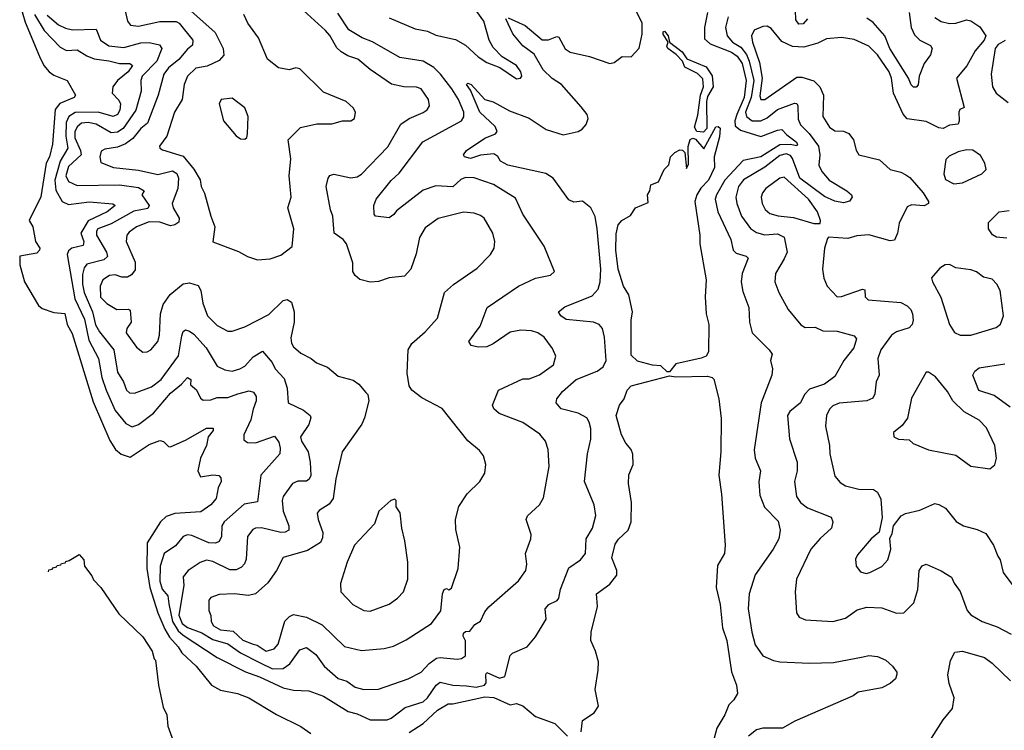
# Model space of a CAD drawing. Extents: x 1552033 to 1694788, y 811965 to 917215.
# Tile 34 of 256: x 1569235 to 1573873, y 839232 to 842581. Entities that reach past the tile are written whole.
import ezdxf

# ---------------------------------------------------------------- set-up
doc = ezdxf.new("R2010")
doc.units = 0

msp = doc.modelspace()

# ---------------------------------------------------------------- linework, layer by layer
at = {"layer": '0CON20XD'}
for points in [[(1569238, 842645), (1569260.2, 842570.2), (1569327.2, 842407.2)], [(1569721, 842671), (1569741.8, 842575), (1569756, 842556), (1569795, 842550.8), (1569895, 842572.5), (1569972.4, 842572.4), (1569985.2, 842565.2), (1570050.6, 842485), (1570049.1, 842460.9), (1570025, 842442.3), (1569985, 842393), (1569935.8, 842355), (1569912.9, 842325), (1569886.8, 842225), (1569837, 842093), (1569805, 842068.1), (1569768.2, 842021.8), (1569733.7, 841996.3), (1569695, 841979.6), (1569635, 841971.1), (1569618.6, 841961.4), (1569612.2, 841935), (1569617.5, 841907.5), (1569676.7, 841885), (1569795, 841871.9), (1569885, 841852.1), (1569955, 841868.4), (1569975, 841856.2), (1569982.1, 841835), (1569979.4, 841785), (1569953, 841715), (1569958, 841695), (1569986.2, 841645), (1569983.6, 841626.4), (1569965, 841613.8), (1569945, 841609.4), (1569895, 841626.7), (1569845, 841628.1), (1569785.6, 841605), (1569751, 841579), (1569739.5, 841565), (1569736.5, 841535), (1569779, 841439), (1569778.4, 841401.6), (1569761.5, 841378.5), (1569743, 841367), (1569715, 841366.9), (1569685, 841378.1), (1569657.5, 841375), (1569626.7, 841355), (1569614, 841326), (1569615, 841273.8), (1569645, 841244), (1569692.5, 841215), (1569745, 841217.5), (1569755, 841212.5), (1569759.1, 841155), (1569738.8, 841125), (1569736.2, 841105), (1569785, 841037.1), (1569815, 841014.4), (1569835, 841015.6), (1569852, 841025), (1569885, 841064.2), (1569893.9, 841095), (1569897.9, 841195), (1569911, 841239), (1569944, 841286), (1570005, 841336.7), (1570035, 841340.4), (1570075, 841328.5), (1570087.3, 841305), (1570097.5, 841245), (1570119.1, 841185), (1570165, 841139.5), (1570215, 841113.6), (1570235, 841113.6), (1570295, 841133.2), (1570408.4, 841191.6), (1570475, 841257.1), (1570495, 841262.5), (1570515, 841250), (1570527.7, 841205), (1570526.9, 841155), (1570512.2, 841082.2), (1570515, 841056.7), (1570525, 841039.2), (1570559.3, 841009.3), (1570608, 840985), (1570633.4, 840963.4), (1570685, 840943.1), (1570735, 840901.4), (1570805, 840882.9), (1570832.6, 840862.6), (1570864.4, 840824.4), (1570874.1, 840814.1), (1570878.8, 840785), (1570859.4, 840705), (1570846.9, 840675), (1570754.4, 840545), (1570723.4, 840416.6), (1570710.8, 840325), (1570691.9, 840298.1), (1570645, 840268.6), (1570635.7, 840255), (1570640.4, 840225), (1570663.1, 840165), (1570661.3, 840138.7), (1570652.2, 840117.8), (1570590.5, 840079.5), (1570475, 840045.7), (1570444.2, 839985), (1570403, 839927), (1570345.2, 839874.8), (1570313.1, 839866.9), (1570245, 839874.7), (1570175, 839872.2), (1570135, 839858.1), (1570125.3, 839845), (1570126.3, 839796.3), (1570135, 839773.3), (1570136.3, 839745), (1570147.2, 839725), (1570181.1, 839705), (1570239.9, 839699.9), (1570286.2, 839656.2), (1570335, 839638.6), (1570353.7, 839633.7), (1570395, 839605.6), (1570434.1, 839615.9), (1570452.1, 839637.9), (1570484.3, 839745.8), (1570505, 839768.5), (1570525, 839777.7), (1570585, 839765.3), (1570659.7, 839729.7), (1570765, 839627.1), (1570845, 839608.5), (1570952.2, 839617.8), (1570995, 839629.1), (1571055, 839658.5), (1571175, 839734.6), (1571217.9, 839795), (1571226.7, 839875), (1571234.1, 839895.9), (1571245, 839900), (1571255.6, 839894.4), (1571268, 839902), (1571300, 839995), (1571308.6, 840095), (1571288.7, 840178.7), (1571287.5, 840225), (1571303.8, 840286.2), (1571342.8, 840347.2), (1571402, 840405), (1571425.6, 840444.4), (1571430.8, 840485), (1571420, 840525), (1571400.9, 840550.9), (1571346.3, 840596.3), (1571225, 840748.6), (1571129.1, 840799.1), (1571082.5, 840835), (1571070, 840855), (1571060, 840915), (1571064.6, 841025.4), (1571081.4, 841055), (1571145, 841110), (1571202.9, 841175), (1571236, 841295), (1571277.6, 841332.4), (1571389.6, 841410.4), (1571452.2, 841475), (1571470, 841505), (1571473.3, 841535), (1571463.3, 841575), (1571421.9, 841645), (1571405, 841658.9), (1571375, 841670), (1571324.5, 841674.5), (1571205.9, 841644.1), (1571145, 841600.6), (1571117.8, 841555), (1571101.7, 841478.3), (1571076.9, 841405), (1571047.8, 841372.2), (1570975, 841364.4), (1570925, 841347.1), (1570885, 841344.6), (1570836.9, 841356.9), (1570814.2, 841375), (1570804.4, 841395), (1570804.6, 841435), (1570774.3, 841525), (1570758.8, 841545), (1570716.5, 841575), (1570709.6, 841655), (1570698.2, 841685), (1570678.2, 841795), (1570687.8, 841835), (1570695, 841847.1), (1570715, 841852.5), (1570795, 841835.3), (1570825, 841840.4), (1570845, 841852.5), (1570968.3, 841981.7), (1571030.6, 842089.4), (1571069.2, 842115), (1571135, 842143.6), (1571153.3, 842156.7), (1571164.4, 842175), (1571161.1, 842205), (1571125.7, 842255), (1571103.6, 842263.6), (1571044.6, 842265.4), (1570986.7, 842276.7), (1570886.1, 842346.1), (1570827.8, 842395), (1570780.8, 842410.8), (1570749, 842429), (1570728.3, 842448.3), (1570695, 842507.3), (1570675, 842530.9), (1570555, 842640.5)], [(1570975, 842590.4), (1571097.8, 842537.8), (1571155, 842527.7), (1571195, 842507.9), (1571288.1, 842488.1), (1571335, 842461.2), (1571395, 842406.2), (1571435, 842379.1), (1571496.1, 842356.1), (1571575, 842303.1), (1571594.2, 842305.8), (1571599.2, 842315), (1571595.5, 842335), (1571575.6, 842365), (1571506.7, 842406.7), (1571465, 842449.4), (1571446.6, 842485), (1571420.3, 842575), (1571355.6, 842665)], [(1569304.9, 842604.9), (1569349.8, 842529.8), (1569425, 842451.3), (1569455, 842435.4), (1569505, 842438.8), (1569550.2, 842410.2), (1569586.1, 842396.1), (1569655, 842387.5), (1569705, 842374), (1569754, 842374), (1569765.4, 842365), (1569745, 842334.8), (1569695.4, 842295), (1569673.9, 842265), (1569670, 842235), (1569702.4, 842202.4), (1569708.9, 842185), (1569706.3, 842155), (1569695, 842134.2), (1569675, 842125.6), (1569605, 842145.9), (1569496.2, 842143.8), (1569465.7, 842125), (1569453.4, 842096.6), (1569451.9, 842031.9), (1569462, 841975), (1569425.3, 841914.7), (1569400.7, 841825), (1569405, 841777.1), (1569434.5, 841724.5), (1569465, 841710.5), (1569562.3, 841722.3), (1569673.5, 841713.5), (1569684.2, 841705), (1569646.9, 841675), (1569556.7, 841633.3), (1569523.2, 841575), (1569536, 841535), (1569533.7, 841516.3), (1569480, 841505), (1569465, 841492.5), (1569459, 841475), (1569494.9, 841264.9), (1569539.8, 841169.8), (1569560.5, 841070.5), (1569605.8, 840985), (1569621.5, 840895), (1569642.1, 840835), (1569685, 840740), (1569735, 840677.3), (1569765, 840662.3), (1569795, 840673.1), (1569865, 840726.8), (1569945, 840820.4), (1569997.4, 840862.6), (1570025, 840894.2), (1570040.8, 840885), (1570039.7, 840859.7), (1570066.7, 840836.7), (1570087, 840797), (1570098.7, 840788.7), (1570135, 840790), (1570165, 840800.4), (1570215, 840800), (1570262.7, 840817.3), (1570315, 840831.6), (1570335.6, 840825.6), (1570349, 840805), (1570349.3, 840785), (1570333.9, 840745), (1570324.1, 840695), (1570290.8, 840625), (1570291.2, 840601.2), (1570307.9, 840587.9), (1570345, 840586.1), (1570435, 840618), (1570455, 840590), (1570462.2, 840562.2), (1570460.5, 840535), (1570371.2, 840435), (1570355, 840309.2), (1570292.5, 840297.5), (1570197.7, 840215), (1570187.5, 840195), (1570185.3, 840144.7), (1570175, 840122.5), (1570156.3, 840113.7), (1570125, 840115.6), (1570045, 840150.6), (1570025, 840153.2), (1570005.3, 840144.7), (1569969, 840101), (1569915, 840065.4), (1569897, 840005), (1569894.6, 839935), (1569905, 839897.9), (1569932.3, 839865), (1569937.8, 839827.8), (1569953.8, 839745), (1569981.4, 839701.4), (1570005, 839679.6), (1570164.8, 839574.8), (1570297.9, 839507.9), (1570365, 839484.7), (1570475, 839432.5), (1570525, 839421.3), (1570597.4, 839417.4), (1570665, 839392.9), (1570781.3, 839321.3), (1570825, 839309.3), (1570885, 839281.5), (1570965, 839280.8), (1570985, 839289.6), (1571050.1, 839339.9), (1571135, 839365.9), (1571155.8, 839384.2), (1571196.1, 839443.9), (1571215, 839458.2), (1571275, 839444.7), (1571338.8, 839441.2), (1571385, 839434.5), (1571424.8, 839445.2), (1571431.9, 839455), (1571430.2, 839495), (1571435, 839504.5), (1571495, 839477.1), (1571520.6, 839485), (1571545.6, 839584.4), (1571556.7, 839595), (1571624.5, 839625.5), (1571665, 839672), (1571714.4, 839755), (1571709.1, 839805), (1571727.1, 839825), (1571766.5, 839843.5), (1571774.6, 839855), (1571782.7, 839897.3), (1571821.8, 839998.2), (1571875.8, 840035), (1571899.2, 840065), (1571902.9, 840135), (1571933.1, 840185), (1571949.2, 840245), (1571940, 840295), (1571894.5, 840405), (1571910, 840535), (1571925.6, 840604.4), (1571924.5, 840655), (1571917.5, 840685), (1571905.6, 840705), (1571865.9, 840725.9), (1571785, 840746.7), (1571761.5, 840775), (1571764.4, 840795), (1571791.9, 840828.1), (1571855.6, 840885), (1571955.5, 840925), (1571983.3, 840945), (1571997.5, 840975), (1571988.6, 841085), (1571979.2, 841125), (1571964.2, 841145), (1571937.5, 841155), (1571808.1, 841168.1), (1571782.9, 841185), (1571772.5, 841205), (1571802.6, 841227.4), (1571930.7, 841279.3), (1571959.2, 841310.8), (1571968.5, 841345), (1571972.5, 841405), (1571955.6, 841595), (1571945, 841653.3), (1571924.3, 841694.3), (1571885.7, 841725.7), (1571845, 841721.4), (1571821.4, 841731.4), (1571747.1, 841835), (1571713.5, 841856.5), (1571533.3, 841895), (1571498.8, 841915), (1571486.4, 841936.4), (1571468.4, 841948.4), (1571405, 841942.9), (1571357.7, 841927.7), (1571329.2, 841935), (1571325.5, 841945), (1571340, 841965), (1571425, 842022.2), (1571476.7, 842043.3), (1571484.4, 842055), (1571475, 842077.8), (1571402, 842145), (1571358.4, 842248.4), (1571339.4, 842275), (1571345, 842281.4), (1571360.8, 842275), (1571425, 842205.6), (1571464.4, 842194.4), (1571541.4, 842151.4), (1571635, 842117.1), (1571715, 842063.8), (1571795, 842039.1), (1571865.4, 842054.6), (1571884, 842065), (1571902.6, 842087.4), (1571913.1, 842115), (1571908.5, 842135), (1571880, 842170), (1571786.8, 842275), (1571743.3, 842303.3), (1571701.1, 842345), (1571658.8, 842418.8), (1571605, 842458.6), (1571557.9, 842515), (1571524.2, 842585.8)], [(1569363.3, 842603.3), (1569417, 842557), (1569450.5, 842540.5), (1569483.3, 842533.3), (1569595, 842537.1), (1569614.8, 842484.8), (1569655, 842458.7), (1569725, 842449.6), (1569805, 842471.7), (1569845, 842473.4), (1569892.7, 842462.7), (1569903.8, 842445), (1569880.4, 842385), (1569811.9, 842315), (1569805.3, 842295), (1569807, 842245), (1569781.7, 842155), (1569722.2, 842067.8), (1569695, 842051.2), (1569665, 842048.1), (1569595, 842089.5), (1569557.2, 842097.2), (1569525, 842092.9), (1569505, 842076.7), (1569495, 842053.3), (1569494, 842025), (1569521.7, 841965), (1569523.5, 841945), (1569465, 841888.8), (1569452.4, 841845), (1569465, 841818.1), (1569505, 841799.6), (1569705, 841802.8), (1569795, 841790.9), (1569821.2, 841775), (1569809.5, 841755), (1569844.2, 841705), (1569838, 841692), (1569771.7, 841678.3), (1569665, 841619.1), (1569603.1, 841595), (1569596.8, 841585), (1569596.9, 841565), (1569643.7, 841485), (1569648.4, 841465), (1569631, 841449), (1569550.5, 841429.5), (1569538.2, 841411.8), (1569530.5, 841379.5), (1569530.3, 841335), (1569538.4, 841295), (1569577.6, 841205), (1569592.4, 841142.4), (1569610.4, 841110.4), (1569678, 841025), (1569695, 840920), (1569723.8, 840875), (1569737.3, 840835), (1569752.6, 840822.6)], [(1569752.6, 840822.6), (1569775, 840821.5), (1569855, 840850.5), (1569900.3, 840885), (1569983.1, 840996.9), (1569998.1, 841091.9), (1570005, 841110.8), (1570015, 841118.9), (1570035, 841113.8), (1570055, 841099.1), (1570112.8, 841035), (1570165, 840948.5), (1570200.3, 840930.2), (1570235, 840924.8), (1570271.9, 840935), (1570295, 840947.9), (1570335, 840991.8), (1570378.2, 841018.2), (1570423.5, 840965), (1570437.8, 840935), (1570480.6, 840890.6), (1570494.6, 840845), (1570499.2, 840775), (1570570.9, 840740.9), (1570602.9, 840715), (1570605.6, 840705), (1570596.2, 840673.8), (1570557.7, 840615), (1570561.8, 840595), (1570592.7, 840545), (1570603.1, 840495), (1570606.4, 840433.6), (1570598.5, 840415), (1570586.1, 840406.1), (1570545, 840405.4), (1570520, 840395), (1570475, 840334.2), (1570470.3, 840315), (1570475.8, 840265), (1570502.3, 840195), (1570501.9, 840175), (1570485, 840165.4), (1570465.2, 840164.8), (1570374.1, 840185.9), (1570345.3, 840184.7), (1570332.4, 840177.6), (1570307.9, 840145), (1570301.2, 840038.8), (1570294.1, 840015.9), (1570279.6, 840000.4), (1570255, 839988.7), (1570225, 839987.8), (1570145, 840027.1), (1570115, 840033.3), (1570085, 840022.7), (1570028.1, 839985), (1570004.2, 839955), (1570007.1, 839915), (1569984.7, 839775.3), (1570000.6, 839735), (1570025, 839716.2), (1570091.9, 839691.9), (1570145, 839660.1), (1570215, 839639.8), (1570275, 839597.3), (1570365, 839551), (1570425, 839521), (1570475, 839522.5), (1570507.1, 839545), (1570555, 839611.8), (1570585, 839621.5), (1570629.4, 839589.4), (1570668.2, 839535), (1570735, 839475.4), (1570775, 839463.3), (1570815, 839434.6), (1570855, 839424.6), (1570925, 839425.4), (1571065, 839473.8), (1571125, 839505.4), (1571163.6, 839546.4), (1571198.3, 839571.7), (1571215, 839575.3), (1571295, 839567.5), (1571315, 839570), (1571335, 839582.5), (1571334.1, 839654.1), (1571324.4, 839675), (1571325, 839690), (1571335, 839697.5), (1571355, 839699.2), (1571378.9, 839731.1), (1571405, 839746), (1571425, 839790), (1571445, 839814), (1571585, 839937.1), (1571618.1, 839985), (1571623.3, 840015), (1571616.9, 840065), (1571642.5, 840135), (1571644.2, 840155), (1571620, 840225), (1571627, 840243), (1571683.3, 840295), (1571702.3, 840327.7), (1571728.9, 840475), (1571724.4, 840555), (1571711.4, 840595), (1571685, 840627.1), (1571605, 840683.1), (1571493.3, 840725), (1571467.7, 840747.7), (1571461.2, 840765), (1571490.8, 840835), (1571605, 840888.1), (1571635, 840888.4), (1571682.9, 840907.1), (1571749.4, 840955), (1571760, 840995), (1571745, 841032), (1571705, 841084.2), (1571676, 841105), (1571645, 841115.4), (1571595, 841118.5), (1571545, 841107.8), (1571465, 841052.7), (1571435, 841039.6), (1571395, 841037.8), (1571361.2, 841045), (1571350, 841065), (1571403.4, 841136.6), (1571437.1, 841225), (1571585, 841324.5), (1571665, 841362.5), (1571735, 841376.7), (1571753.3, 841395), (1571705, 841513.3), (1571604.7, 841664.7), (1571569.7, 841739.7), (1571466.9, 841805), (1571375, 841836.2), (1571335, 841837.8), (1571312.6, 841827.4), (1571275, 841793.9), (1571195, 841798.8), (1571135, 841777.5), (1571009.3, 841680.8), (1570996.3, 841663.7), (1570975, 841647.8), (1570910, 841655), (1570904.4, 841664.4), (1570902.7, 841705), (1570913.5, 841735), (1570985, 841822.5), (1571021.7, 841858.3), (1571134.4, 842005.6), (1571315.2, 842104.8), (1571327, 842123), (1571327, 842145), (1571301.5, 842205), (1571270.8, 842255), (1571217, 842325), (1571185, 842355.2), (1571135, 842385.7), (1571025, 842403.2), (1570896.2, 842476.2), (1570847.3, 842495), (1570785, 842534), (1570732.6, 842612.6)], [(1570026.7, 842635), (1570155, 842521.1), (1570193.8, 842445), (1570196, 842414), (1570175, 842388.1), (1570118.2, 842361.8), (1570065, 842353.4), (1570025.3, 842315), (1570008.9, 842275), (1569999.2, 842205), (1569963.5, 842145), (1569927, 842033), (1569893.3, 841985), (1569894.4, 841975), (1569907.4, 841967.4), (1570005, 841937.3), (1570055, 841876.9), (1570085, 841826), (1570089.6, 841795), (1570105, 841764), (1570134.8, 841655.2), (1570154.1, 841605), (1570145, 841534), (1570265, 841488.6), (1570307.5, 841465), (1570355, 841450), (1570415, 841454.3), (1570465, 841470.8), (1570517.4, 841512.6), (1570525.7, 841595), (1570498.1, 841695), (1570513.1, 841745), (1570504.3, 841845.7), (1570512.1, 841925), (1570499.5, 842015), (1570557.4, 842072.6), (1570635, 842091.1), (1570705, 842090.8), (1570755, 842103.8), (1570795, 842103.8), (1570811.2, 842115), (1570816.2, 842145), (1570806.2, 842165), (1570772.5, 842195), (1570665, 842239.2), (1570555, 842350), (1570535, 842354.3), (1570504.3, 842344.3), (1570453.8, 842355), (1570402.5, 842395), (1570359.5, 842495), (1570308.9, 842565), (1570290, 842605)], [(1571535, 842589.2), (1571615, 842553.1), (1571695, 842485.6), (1571725, 842486.5), (1571765, 842501.9), (1571775, 842499.2), (1571804.5, 842444.5), (1571827.8, 842427.8), (1571918.1, 842408.1), (1572015, 842374.4), (1572035, 842380), (1572072.7, 842407.3), (1572115, 842406.2), (1572153, 842447), (1572166.4, 842513.6), (1572166.8, 842565), (1572139.5, 842619.5)], [(1572474.1, 842615), (1572460.5, 842545), (1572460.5, 842490.5), (1572486.8, 842466.8), (1572587.8, 842427.8), (1572615, 842409.6), (1572637.8, 842375), (1572656.4, 842295), (1572646.9, 842215), (1572612.2, 842135), (1572603.9, 842103.9), (1572605, 842080.4), (1572629.9, 842059.9), (1572725, 842030.5), (1572805, 842059.8)], [(1572945.2, 842585), (1572925, 842562.2), (1572905, 842560), (1572890.1, 842580.1), (1572889.2, 842625)], [(1573425.2, 842615), (1573433.8, 842545), (1573450.1, 842510.1), (1573475.2, 842485.2), (1573525, 842459.4), (1573532.5, 842445), (1573525.5, 842415), (1573494.7, 842375.3), (1573472.2, 842315), (1573466.3, 842273.7), (1573456.8, 842263.2), (1573445, 842262.7), (1573433.6, 842273.6), (1573421.5, 842305), (1573333.8, 842445), (1573309.7, 842505), (1573255, 842567.2), (1573225, 842588)], [(1572571.2, 842595), (1572560, 842545), (1572566.6, 842505), (1572592.2, 842475), (1572631.6, 842451.6), (1572657.5, 842417.5), (1572671.3, 842385), (1572693.1, 842295), (1572679.5, 842215), (1572653.5, 842145), (1572657.7, 842125), (1572685, 842104.5), (1572725.1, 842104.8), (1572755, 842118.4), (1572805, 842158), (1572885, 842188.4), (1572895, 842186.2), (1572900.6, 842175), (1572902.1, 842112.1), (1572911.9, 842085), (1572953.3, 842045), (1572996.7, 841985), (1573004.1, 841945), (1572999.6, 841895), (1573013.2, 841865), (1573047.9, 841825), (1573131.2, 841775), (1573153.3, 841755), (1573156.2, 841745), (1573144.1, 841725.9), (1573115, 841718.1), (1573075, 841725.4), (1573025, 841748.1), (1572909.1, 841835), (1572875, 841927.7), (1572865, 841941.2), (1572845, 841948.7), (1572815, 841941.1), (1572745, 841886.2), (1572643.6, 841826.4), (1572621, 841795), (1572608.1, 841745), (1572612.3, 841715), (1572635.3, 841655), (1572677.7, 841597.7), (1572705, 841577.7), (1572745, 841566.5), (1572805, 841571.9), (1572835.9, 841555.9), (1572850.3, 841485), (1572835, 841454.5), (1572794.5, 841385), (1572791.8, 841345), (1572810.9, 841295), (1572854.4, 841215), (1572913.5, 841143.5), (1572935, 841130.8), (1572981.5, 841131.5), (1573017.5, 841115), (1573085, 841113.3), (1573165, 841090.6), (1573176.7, 841076.7), (1573163.8, 841035), (1573116.7, 840975), (1573075, 840898.8), (1573025, 840863.3), (1572955, 840840), (1572931.2, 840815), (1572912, 840775), (1572861.9, 840735), (1572851.1, 840715), (1572861.2, 840605), (1572896.4, 840495), (1572896.2, 840455), (1572884, 840405), (1572893.4, 840333.4), (1572912.7, 840305), (1572945, 840280.5), (1573057.1, 840237.1), (1573064.5, 840215), (1573058.5, 840185), (1573005, 840136.5), (1572961.8, 840085), (1572894.4, 839945), (1572886.9, 839885), (1572894.4, 839785), (1572906, 839765), (1572936.8, 839753.2), (1573065, 839744.6), (1573125, 839760), (1573179.8, 839800.2), (1573225, 839812.9), (1573295, 839809.6), (1573365, 839784.3), (1573400, 839785), (1573447, 839833), (1573464.6, 839895), (1573471.1, 839985), (1573485, 840007.5), (1573505, 840014.3), (1573575, 839984.3), (1573623.4, 839953.4), (1573635.8, 839925), (1573665, 839886.2), (1573697, 839797), (1573715, 839775.6), (1573768, 839745), (1573839.8, 839719.8), (1573905.7, 839684.3)], [(1573545, 842592.3), (1573575, 842572.7), (1573615, 842562.9), (1573645, 842564.1), (1573695, 842580.7), (1573715, 842576.2), (1573757.6, 842547.6), (1573785.5, 842505.5), (1573777.7, 842485), (1573735.7, 842435), (1573696.5, 842363.5), (1573647.3, 842305), (1573683.3, 842166.7), (1573662.7, 842157.3), (1573657.8, 842145), (1573660.6, 842105), (1573655, 842088.9), (1573615, 842083.4), (1573585, 842068.9), (1573565, 842070.9), (1573505, 842101.6), (1573415, 842114.2), (1573395.9, 842135.9), (1573350.9, 842235), (1573341.3, 842305), (1573331, 842335), (1573275, 842415.5), (1573235, 842455.7), (1573165, 842487.9), (1573105, 842497.1), (1573035, 842490.4), (1572995, 842471.1), (1572927.6, 842452.4), (1572875, 842454.6), (1572825, 842478.2), (1572775, 842540), (1572755, 842550), (1572735, 842548.5), (1572695, 842531.4), (1572681.5, 842505), (1572686.4, 842475), (1572719.9, 842379.9), (1572731.9, 842305), (1572721.8, 842221.8), (1572725.4, 842205.4), (1572745, 842205.3), (1572895, 842309.8), (1572919.6, 842309.6), (1572975, 842292.9), (1573003.8, 842265), (1573021.3, 842225), (1573018.2, 842125), (1573049.6, 842075), (1573075, 842057.5), (1573115, 842055.4), (1573140.6, 842045), (1573162.9, 842015), (1573175.5, 841965.5), (1573188, 841945), (1573285, 841920.5), (1573335, 841874.4), (1573385, 841863.3), (1573409.3, 841849.3), (1573427.3, 841837.3), (1573490, 841765), (1573515.6, 841725), (1573515.5, 841714.5), (1573495.4, 841704.6), (1573435, 841708.7), (1573415, 841698.9), (1573377.5, 841622.5), (1573369.5, 841575), (1573355, 841542.5), (1573335, 841538.9), (1573235, 841567.3), (1573177.4, 841562.6), (1573135, 841549.4), (1573045, 841556.2), (1573040.3, 841549.7), (1573025.7, 841505), (1573016.7, 841405), (1573023, 841363), (1573038.1, 841325), (1573085.6, 841275.6), (1573105, 841276.9), (1573205, 841310.8), (1573215, 841307.5), (1573217.5, 841275), (1573231.2, 841261.2), (1573385, 841248.2), (1573415, 841232.9), (1573431.8, 841215), (1573440.9, 841195), (1573442.9, 841165), (1573437.9, 841145), (1573425, 841129.1), (1573365, 841109.7), (1573340.9, 841095), (1573291.3, 841025), (1573277.2, 840985), (1573283.6, 840905), (1573269.6, 840875), (1573262.4, 840817.6), (1573253.1, 840796.9), (1573224.6, 840785.4), (1573095, 840773.6), (1573065, 840760.5), (1573049.5, 840745), (1573035.6, 840715), (1573031.1, 840665), (1573050, 840575), (1573051.2, 840535), (1573075, 840430), (1573099.1, 840399.1), (1573124.7, 840384.7), (1573187.8, 840367.8), (1573256.5, 840366.5), (1573274.7, 840354.7), (1573291.7, 840321.7), (1573298, 840235), (1573283.9, 840166.1), (1573245.5, 840134.5), (1573180.9, 840059.1), (1573171.4, 840038.6), (1573174.6, 840005), (1573195, 839978.6), (1573221.7, 839971.7), (1573238.8, 839975), (1573295.4, 840004.6), (1573324, 840035), (1573338.6, 840085), (1573333.8, 840136.2), (1573345, 840160), (1573351.2, 840195), (1573386.8, 840243.2), (1573406.6, 840253.4), (1573475, 840269.4), (1573545, 840300.6), (1573565, 840296.9), (1573595, 840278.6), (1573646.4, 840216.4), (1573680, 840195), (1573745, 840177.8), (1573785, 840159.2), (1573822.5, 840105), (1573842.5, 840052.5), (1573852.5, 840035), (1573867.1, 839975), (1573913.3, 839915)], [(1572455, 842050.6), (1572424, 842054), (1572413.1, 842075), (1572429.4, 842130.6), (1572440.8, 842225), (1572455.6, 842264.4), (1572452, 842302), (1572428.2, 842328.2), (1572368.2, 842358.2), (1572356.1, 842386.1), (1572327.4, 842417.4), (1572287.8, 842445), (1572283.3, 842456.7), (1572290, 842475), (1572265, 842512.5), (1572266.1, 842523.9), (1572272.5, 842527.5), (1572288.5, 842505), (1572295.7, 842475), (1572355, 842429.2), (1572377.1, 842397.1), (1572468.7, 842358.7), (1572496.9, 842316.9), (1572500.9, 842265), (1572475, 842219.2), (1572469.4, 842195), (1572471.4, 842068.6), (1572455, 842050.6)], [(1573877.3, 842482.7), (1573843.8, 842465), (1573829.3, 842445), (1573810, 842325), (1573816.4, 842265), (1573835, 842234.4), (1573891.5, 842191.5)], [(1569327.2, 842407.2), (1569348.2, 842365), (1569373.1, 842335), (1569395, 842319.5), (1569458, 842295), (1569497.1, 842225), (1569491.2, 842215), (1569423.3, 842186.7), (1569401.7, 842158.3), (1569388.7, 841995), (1569375.2, 841935), (1569359.1, 841905), (1569334.3, 841745.7), (1569280, 841635), (1569297.1, 841605), (1569309.4, 841535), (1569329.2, 841505), (1569328, 841495), (1569315, 841481.2), (1569235, 841466.2), (1569234.6, 841425.4), (1569256.7, 841345), (1569323.5, 841233.5), (1569339.8, 841219.8), (1569395, 841201.7), (1569446.8, 841196.8), (1569458.8, 841145), (1569482.2, 841102.2), (1569580.7, 840780.7), (1569658.6, 840598.6), (1569685.7, 840555.7), (1569712.9, 840532.9), (1569755, 840519.4), (1569845, 840578.5), (1569895, 840597.1), (1569912.5, 840592.5), (1569935, 840568.8), (1569945, 840568.6), (1570019.4, 840600.6), (1570115, 840655.3), (1570146.6, 840656.6), (1570145.4, 840645), (1570122.9, 840615), (1570114.4, 840575), (1570086.7, 840515), (1570074.5, 840455), (1570086.9, 840426.9), (1570144.7, 840435.3), (1570172.1, 840432.1), (1570182.5, 840422.5), (1570183.2, 840405), (1570168.9, 840375), (1570160.6, 840325), (1570134.4, 840295), (1570087.9, 840262.1), (1569965, 840253.3), (1569925, 840240), (1569897.2, 840215), (1569835.3, 840115), (1569834.3, 839995), (1569848, 839905), (1569885.9, 839785), (1569918.3, 839708.3), (1569940.5, 839670.5), (1569981.6, 839625), (1569997.7, 839597.7), (1570065.8, 839535), (1570137.5, 839445), (1570181.2, 839421.2), (1570260, 839405), (1570313.8, 839385), (1570445, 839306.9), (1570559.5, 839249.5), (1570606.6, 839216.6)], [(1570295, 842017.5), (1570303.8, 842026.2), (1570307.3, 842042.7), (1570311.4, 842125), (1570295, 842166.2), (1570235, 842211.4), (1570184.4, 842205.6), (1570174.4, 842184.4), (1570194.3, 842104.3), (1570255, 842033.8), (1570275, 842020), (1570295, 842017.5)], [(1572295, 840922), (1572285, 840922), (1572255, 840950), (1572215, 840953.3), (1572145, 840972), (1572115, 841000), (1572114.6, 841165), (1572120.6, 841205), (1572103.9, 841283.9), (1572078.8, 841325), (1572054.4, 841405), (1572042.3, 841495), (1572045, 841572.5), (1572054.2, 841615), (1572071.2, 841635), (1572112, 841658), (1572135, 841693.8), (1572195, 841720), (1572191.2, 841755), (1572203.3, 841775), (1572207.5, 841802.5), (1572243, 841817), (1572270, 841875), (1572292.5, 841897.5), (1572300, 841935), (1572320, 841955), (1572345, 841967.5), (1572356.1, 841966.1), (1572367.5, 841955), (1572375, 841880), (1572385, 841900), (1572384.2, 841984.2), (1572393.2, 842016.8), (1572405, 842022.2), (1572417.7, 842017.7), (1572457.5, 841972.5), (1572513.9, 842076.1), (1572525, 842077.5), (1572535, 842070), (1572530.5, 842029.5), (1572506.2, 841935), (1572507.5, 841885), (1572480, 841825), (1572443.6, 841786.4), (1572423.8, 841755), (1572414.8, 841725), (1572438, 841565), (1572438, 841525), (1572468.6, 841355), (1572464.2, 841275), (1572467.5, 841195), (1572481.2, 841145), (1572480, 841015), (1572468, 840995), (1572445, 840985.6), (1572325, 840958.4), (1572295, 840922)], [(1572805, 842059.8), (1572825, 842062.9), (1572847.9, 842037.9), (1572892.3, 842005), (1572898.2, 841995), (1572895, 841986), (1572863.7, 841993.7), (1572815, 841991.2), (1572725, 841934.4), (1572642.8, 841917.2), (1572555.5, 841825), (1572516.2, 841755), (1572511.2, 841735), (1572522.5, 841675), (1572584.7, 841545), (1572595.4, 841495), (1572610, 841480), (1572656.9, 841466.9), (1572666.5, 841456.5), (1572637.5, 841385), (1572633.3, 841345), (1572640.5, 841300.5), (1572668.8, 841225), (1572672.7, 841155), (1572684.5, 841105), (1572765, 841025.6), (1572778.5, 841005), (1572771.9, 840975), (1572780.8, 840935), (1572777.5, 840905), (1572727.7, 840775), (1572694.6, 840554.6), (1572699.1, 840515), (1572723.6, 840455), (1572716.3, 840403.7), (1572720.9, 840340.9), (1572743.5, 840283.5), (1572807.7, 840217.7), (1572817, 840175), (1572809.8, 840135), (1572783.9, 840085), (1572698.9, 839965), (1572671.2, 839875), (1572665.4, 839805), (1572682.7, 839695), (1572698.8, 839635), (1572735, 839583.3), (1572785, 839560.9), (1572815.4, 839555.4), (1572955, 839548.4), (1573068.3, 839551.7), (1573208, 839578), (1573235, 839583.8), (1573275, 839579.2), (1573315, 839562.5), (1573346.2, 839535), (1573365.9, 839505.9), (1573366.2, 839495), (1573360, 839475), (1573335, 839452), (1573295, 839432), (1573185, 839412), (1573160, 839395), (1572885.5, 839274.5), (1572828.5, 839241.5), (1572735, 839241.8), (1572705, 839233.8), (1572668.2, 839205)], [(1573635, 841808.2), (1573675, 841811.5), (1573766.7, 841855), (1573787.5, 841875), (1573781.4, 841905), (1573760.5, 841940.5), (1573725, 841965.8), (1573695, 841967.5), (1573655, 841958.5), (1573612.7, 841937.3), (1573597.7, 841922.3), (1573588, 841855), (1573595, 841827.8), (1573635, 841808.2)], [(1572975, 841620.8), (1573005, 841621.2), (1573007.5, 841635), (1572993.2, 841675), (1572950.9, 841735), (1572835, 841838.2), (1572815, 841833.6), (1572750, 841785), (1572733.1, 841765), (1572727.7, 841745), (1572732.5, 841715), (1572746.8, 841686.8), (1572768.2, 841668.2), (1572807, 841657), (1572879.1, 841649.1), (1572975, 841620.8)], [(1573885, 841552.2), (1573835.6, 841555.6), (1573816.6, 841566.6), (1573797.5, 841595), (1573797.5, 841625), (1573848.8, 841675), (1573895, 841682.2)], [(1573665, 841094.4), (1573715, 841094.5), (1573835, 841130), (1573855, 841146.2), (1573868.2, 841185), (1573852.7, 841305), (1573837.3, 841335), (1573815, 841358.1), (1573775, 841367.1), (1573742.3, 841392.3), (1573715, 841402.5), (1573645, 841412.1), (1573615, 841428.1), (1573594.5, 841425.5), (1573569.3, 841410.7), (1573530, 841365), (1573534.3, 841345), (1573573, 841273), (1573614.4, 841145), (1573637.5, 841107.5), (1573665, 841094.4)], [(1573900, 840755), (1573825, 840810.3), (1573752.9, 840832.9), (1573724.6, 840905.4), (1573733.1, 840925), (1573755, 840940.8), (1573875, 840958.9)], [(1571880, 839225), (1571885, 839277.5), (1571940, 839315), (1571961.4, 839345), (1571945.3, 839425), (1571960, 839515), (1571960.7, 839555), (1571947.7, 839605), (1571925.6, 839655), (1571926.3, 839695), (1571957.1, 839815), (1571951.4, 839875), (1572015, 839921.1), (1572046.9, 839963.1), (1572047.5, 839985), (1572024.6, 840045), (1572039.8, 840109.8), (1572055, 840132.3), (1572100.4, 840175), (1572114.7, 840215), (1572116.5, 840305), (1572101.8, 840395), (1572104.6, 840435.4), (1572124.5, 840485), (1572122.7, 840532.7), (1572114.5, 840555), (1572090, 840585), (1572069.5, 840625), (1572044.4, 840715), (1572060, 840765), (1572081.4, 840795), (1572095.7, 840835), (1572114.8, 840855.2), (1572295, 840903.2), (1572325, 840898.6), (1572475, 840900.6), (1572496.2, 840895), (1572505, 840886.2), (1572528.6, 840795), (1572538.8, 840701.2), (1572536.9, 840545), (1572527.9, 840435), (1572540.6, 840345), (1572558, 840105), (1572554.2, 840065), (1572521.8, 840008.2), (1572516.1, 839905), (1572533.8, 839825), (1572544.5, 839715), (1572565.4, 839655), (1572586.9, 839506.9), (1572611.4, 839445), (1572615.8, 839405), (1572598.8, 839375), (1572575, 839352), (1572555.5, 839305), (1572518, 839242), (1572505.8, 839195)], [(1573805, 840464), (1573827.6, 840482.4), (1573835.6, 840515), (1573827.8, 840575), (1573788.3, 840658.3), (1573755, 840694.4), (1573683.3, 840733.3), (1573630.8, 840785), (1573605, 840828), (1573548.3, 840898.3), (1573515, 840920), (1573505, 840920), (1573435, 840796.7), (1573416.2, 840703.8), (1573392.2, 840667.8), (1573350, 840635), (1573352.5, 840615), (1573374, 840604), (1573425, 840601.2), (1573443.3, 840583.3), (1573515, 840554.2), (1573645, 840528.6), (1573715, 840476.2), (1573805, 840464)], [(1570885, 839793.3), (1570975, 839827.1), (1571015, 839854.2), (1571043.1, 839885), (1571063.3, 839945), (1571063.1, 840025), (1571049.2, 840125), (1571034, 840185), (1571026.4, 840256.4), (1571007.5, 840285), (1571007.5, 840315), (1571001.7, 840321.7), (1570982.5, 840315), (1570926, 840265), (1570906.7, 840205), (1570811.4, 840105), (1570776.7, 840025), (1570745.8, 839924.2), (1570747.5, 839885), (1570804.3, 839825), (1570855, 839796.9), (1570885, 839793.3)], [(1569369.6, 839978.2), (1569371.7, 839988.3), (1569388.3, 839991.7), (1569391.7, 839998.3), (1569408.3, 840001.7), (1569411.7, 840008.3), (1569428.3, 840011.7), (1569431.7, 840018.3), (1569448.3, 840021.7), (1569451.7, 840028.3), (1569468.3, 840031.7), (1569515, 840060), (1569536.7, 840035), (1569540, 840005), (1569575, 839960), (1569581.7, 839941.7), (1569616.2, 839905), (1569701.2, 839781.2), (1569815, 839672.5), (1569858, 839605), (1569868.3, 839568.3), (1569875, 839562.5), (1569888, 839445), (1569910.3, 839340.3), (1569927.1, 839305), (1569932.1, 839252.1), (1569963.1, 839165)], [(1573496.6, 839143.4), (1573585, 839280.8), (1573629.2, 839335), (1573637.1, 839385), (1573612.2, 839452.2), (1573606.4, 839493.6), (1573619.7, 839560.3), (1573639.5, 839600.5), (1573675, 839604.2), (1573778.8, 839575), (1573815, 839548.1), (1573901.4, 839465)], [(1571068.6, 839221.4), (1571135.6, 839264.4), (1571202.8, 839327.3), (1571253.7, 839356.3), (1571275, 839356.8), (1571425, 839389.9), (1571467.3, 839387.3), (1571545, 839352.2), (1571575, 839357.5), (1571605, 839346.6), (1571665, 839296.7), (1571755, 839264.5), (1571815, 839204.2)]]:
    msp.add_lwpolyline(points, dxfattribs=at)

doc.saveas('drawing.dxf')
